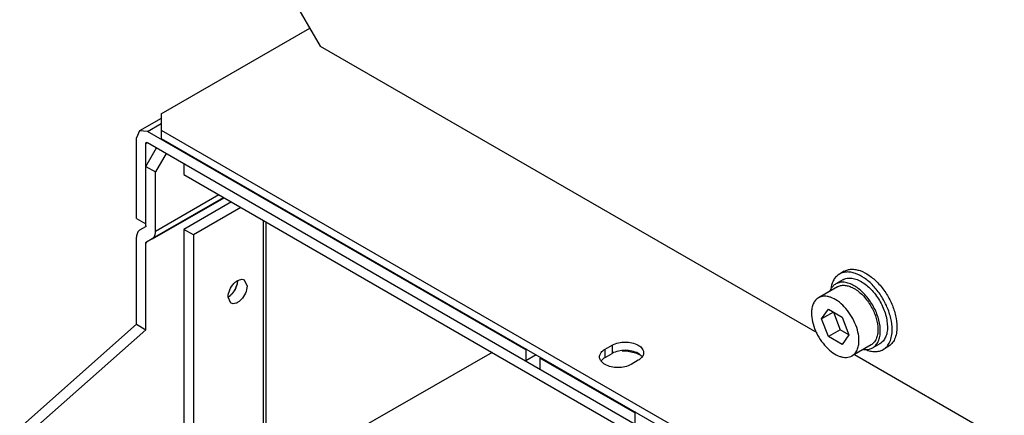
# Model space of a CAD drawing. Header units: millimetres. Extents: x 141 to 1096, y 454 to 1274.
# Tile 6 of 21: x 144 to 291, y 658 to 717. Entities that reach past the tile are written whole.
import ezdxf

# ---------------------------------------------------------------- set-up
doc = ezdxf.new("R2010")
doc.units = ezdxf.units.MM
doc.header["$LTSCALE"] = 112.320728
doc.layers.get('0').update_dxf_attribs({"linetype": 'CONTINUOUS'})

msp = doc.modelspace()

# ---------------------------------------------------------------- linework, layer by layer
at = {"color": 7, "linetype": 'CONTINUOUS'}
for p, q in [((181.93, 725.69), (189, 713.44)), ((165.31, 703.36), (187.45, 716.14)), ((189, 713.44), (262.96, 670.75)), ((165.31, 702.67), (162.11, 700.82)), ((165.31, 703.36), (165.31, 700.91)), ((163.26, 700.71), (165.31, 701.89)), ((162.11, 700.82), (161.64, 699.77)), ((161.64, 687.77), (161.64, 699.77)), ((163.26, 700.71), (162.11, 700.82)), ((219.62, 668.17), (163.26, 700.71)), ((165.31, 700.91), (165.31, 699.69)), ((165.31, 700.91), (405.02, 562.52)), ((165.31, 699.69), (405.02, 561.29)), ((163.05, 698.95), (163.16, 699.01)), ((163.05, 686.64), (163.05, 698.95)), ((163.05, 695.52), (164.64, 698.28)), ((163.26, 699.07), (407.5, 558.07)), ((166.06, 697.46), (164.47, 694.71)), ((163.05, 695.52), (164.47, 694.71)), ((168.71, 695.93), (168.71, 694.3)), ((164.47, 685.83), (164.47, 694.71)), ((168.71, 694.3), (402.05, 559.58)), ((163.99, 684.77), (174.6, 690.9)), ((164.03, 684.7), (174.69, 690.85)), ((173.92, 691.29), (164.47, 685.83)), ((175.78, 690.22), (168.71, 686.13)), ((177.19, 689.4), (170.12, 685.32)), ((161.64, 687.77), (163.05, 686.95)), ((162.99, 686.5), (162.11, 686)), ((163.1, 686.57), (162.99, 686.5)), ((180.52, 687.48), (180.52, 619.14)), ((180.94, 619.14), (180.94, 687.24)), ((161.64, 672), (161.64, 684.95)), ((168.71, 686.13), (168.71, 625.79)), ((170.12, 685.32), (168.71, 686.13)), ((170.12, 685.32), (170.12, 624.98)), ((163.05, 684.13), (163.16, 684.19)), ((163.05, 671.18), (163.05, 684.13)), ((163.11, 684.27), (163.99, 684.77)), ((267.07, 679.88), (266.36, 679.47)), ((177.7, 678.6), (178.11, 677.68)), ((266.86, 678.61), (265.8, 678)), ((266.05, 677.56), (263.22, 675.93)), ((175.7, 675.13), (175.28, 676.05)), ((263.68, 672.78), (264.7, 674.23)), ((265.45, 673.8), (263.68, 672.78)), ((264.7, 674.23), (266.74, 673.05)), ((265.45, 673.8), (266.47, 671.17)), ((144.24, 656.57), (161.64, 672)), ((161.64, 672), (163.05, 671.18)), ((264.7, 670.15), (263.68, 672.78)), ((266.74, 673.05), (267.76, 670.42)), ((163.05, 671.18), (145.66, 655.76)), ((266.47, 671.17), (264.7, 670.15)), ((267.76, 670.42), (266.47, 671.17)), ((267.76, 670.42), (266.74, 668.97)), ((231.43, 668.25), (232.49, 668.86)), ((232.49, 668.86), (232.49, 667.64)), ((266.74, 668.97), (264.7, 670.15)), ((271.05, 668.9), (268.22, 667.27)), ((272.36, 669.08), (271.3, 668.47)), ((214.6, 667.8), (194.11, 655.98)), ((219.76, 668.25), (219.62, 668.17)), ((219.62, 668.17), (219.62, 666.54)), ((221.18, 667.44), (219.62, 666.54)), ((231.43, 667.03), (231.43, 668.25)), ((231.43, 667.03), (232.49, 667.64)), ((268.6, 667.49), (333.67, 629.92)), ((273.57, 668.62), (272.86, 668.22)), ((221.88, 667.03), (221.74, 666.95)), ((221.74, 666.95), (221.74, 665.31)), ((235.88, 658.78), (221.74, 666.95)), ((236.38, 666.62), (235.32, 666.01)), ((236.03, 658.86), (235.88, 658.78)), ((235.88, 658.78), (235.88, 657.15))]:
    msp.add_line(p, q, dxfattribs=at)
for centre, radius, start, end in [((173.51, 678.73), 3.21, 335.9183, 341.1679), ((265.83, 673.01), 5.44, 57.2131, 60.0784), ((174.28, 677.78), 2, 300.5366, 302.8513), ((267.37, 671.19), 4.72, 0.0004, 0.3731), ((267.07, 670.99), 5.37, 0.0108, 2.8191), ((234.76, 664.09), 3.81, 60.2403, 64.2776), ((272.21, 672.93), 5.09, 244.9773, 247.3743), ((231.93, 665.73), 1.35, 142.4821, 146.1026), ((235.88, 666.34), 1.35, 33.8993, 37.5175)]:
    msp.add_arc(centre, radius, start, end, dxfattribs=at)
for points, knots in [([(163.05, 698.95), (163.05, 698.98), (163.06, 699.04), (163.08, 699.09), (163.1, 699.1)], [0, 0, 0, 0, 0.552739, 1, 1, 1, 1]), ([(163.1, 699.1), (163.12, 699.11), (163.17, 699.1), (163.2, 699.06), (163.22, 699.03)], [0, 0, 0, 0, 0.33769, 1, 1, 1, 1]), ([(163.05, 686.64), (163.05, 686.61), (163.04, 686.56), (163.01, 686.52), (162.99, 686.5)], [0, 0, 0, 0, 0.549066, 1, 1, 1, 1]), ([(161.85, 685.76), (161.74, 685.59), (161.65, 685.31), (161.64, 685.03), (161.64, 684.95)], [0, 0, 0, 0, 0.720404, 1, 1, 1, 1]), ([(163.05, 684.13), (163.05, 684.16), (163.06, 684.21), (163.09, 684.26), (163.11, 684.27)], [0, 0, 0, 0, 0.549066, 1, 1, 1, 1]), ([(266.36, 679.47), (266.19, 679.37), (265.86, 679.12), (265.47, 678.6), (265.2, 677.96), (265.1, 677.49), (265.06, 677.24)], [0, 0, 0, 0, 0.225948, 0.462819, 0.719155, 1, 1, 1, 1]), ([(274.21, 671.19), (274.21, 671.75), (274.05, 672.92), (273.47, 674.63), (272.58, 676.28), (271.44, 677.74), (270.16, 678.88), (269, 679.51), (268.09, 679.75), (267.46, 679.8), (266.88, 679.71), (266.52, 679.57), (266.36, 679.47)], [0, 0, 0, 0, 0.12868, 0.270273, 0.41743, 0.561778, 0.695447, 0.812712, 0.864676, 0.91251, 0.95714, 1, 1, 1, 1]), ([(267.07, 679.88), (267.23, 679.98), (267.58, 680.12), (268.17, 680.21), (268.79, 680.16), (269.7, 679.92), (270.87, 679.28), (272.15, 678.15), (273.29, 676.69), (274.18, 675.04), (274.76, 673.32), (274.92, 672.16), (274.92, 671.6)], [0, 0, 0, 0, 0.042861, 0.087491, 0.135326, 0.18729, 0.304554, 0.438225, 0.58257, 0.729726, 0.871319, 1, 1, 1, 1]), ([(175.28, 676.05), (175.28, 676.41), (175.48, 677.15), (175.99, 677.93), (176.53, 678.41), (177.03, 678.69), (177.49, 678.72), (177.7, 678.6)], [0, 0, 0, 0, 0.271119, 0.563792, 0.698523, 0.816712, 1, 1, 1, 1]), ([(175.28, 676.05), (175.7, 676.29), (176.37, 677.05), (176.7, 678.01), (176.7, 678.5)], [0, 0, 0, 0, 0.499693, 1, 1, 1, 1]), ([(178.11, 677.68), (178.11, 677.32), (177.92, 676.58), (177.41, 675.8), (176.86, 675.32), (176.37, 675.04), (175.91, 675.01), (175.7, 675.13)], [0, 0, 0, 0, 0.271119, 0.563792, 0.698523, 0.816712, 1, 1, 1, 1]), ([(265.8, 678), (265.65, 677.91), (265.37, 677.69), (265.16, 677.4), (265.07, 677.25)], [0, 0, 0, 0, 0.48809, 1, 1, 1, 1]), ([(268.54, 677.73), (268.3, 677.87), (267.82, 678.09), (267.09, 678.27), (266.4, 678.25), (265.98, 678.1), (265.8, 678)], [0, 0, 0, 0, 0.28967, 0.54887, 0.782102, 1, 1, 1, 1]), ([(266.05, 677.56), (266.2, 677.65), (266.53, 677.78), (267.09, 677.82), (267.68, 677.71), (268.07, 677.56), (268.27, 677.47)], [0, 0, 0, 0, 0.222286, 0.457442, 0.715029, 1, 1, 1, 1]), ([(266.86, 678.61), (267.05, 678.72), (267.5, 678.88), (268.24, 678.87), (269.03, 678.66), (269.53, 678.39), (269.79, 678.23)], [0, 0, 0, 0, 0.215282, 0.447447, 0.707661, 1, 1, 1, 1]), ([(269.79, 678.23), (270.32, 677.89), (271.32, 677.01), (272.49, 675.36), (273.28, 673.52), (273.5, 672.22), (273.5, 671.6)], [0, 0, 0, 0, 0.239985, 0.502796, 0.764093, 1, 1, 1, 1]), ([(269.26, 669.56), (269.26, 669.99), (269.14, 670.88), (268.69, 672.2), (268.01, 673.48), (267.13, 674.59), (266.14, 675.47), (265.25, 675.96), (264.55, 676.14), (264.07, 676.18), (263.62, 676.11), (263.35, 676), (263.22, 675.93)], [0, 0, 0, 0, 0.128682, 0.270273, 0.41743, 0.561778, 0.695448, 0.812712, 0.864677, 0.91251, 0.95714, 1, 1, 1, 1]), ([(265.07, 677.25), (265.06, 677.23), (265.01, 677.13), (264.96, 677.03), (264.93, 676.96)], [0, 0, 0, 0, 0.245548, 1, 1, 1, 1]), ([(268.27, 677.47), (268.32, 677.44), (268.52, 677.34), (268.71, 677.22), (268.85, 677.13)], [0, 0, 0, 0, 0.24232, 1, 1, 1, 1]), ([(272.43, 671.25), (272.41, 671.85), (272.15, 673.1), (271.36, 674.85), (270.23, 676.42), (269.28, 677.26), (268.78, 677.59)], [0, 0, 0, 0, 0.239032, 0.500021, 0.761005, 1, 1, 1, 1]), ([(268.85, 677.13), (269.31, 676.81), (270.18, 676.01), (271.2, 674.54), (271.89, 672.91), (272.08, 671.77), (272.09, 671.22)], [0, 0, 0, 0, 0.242029, 0.504595, 0.764682, 1, 1, 1, 1]), ([(263.22, 675.93), (263.06, 675.83), (262.75, 675.58), (262.42, 675.04), (262.23, 674.38), (262.19, 673.89), (262.19, 673.64)], [0, 0, 0, 0, 0.217771, 0.450951, 0.710188, 1, 1, 1, 1]), ([(262.19, 673.64), (262.19, 673.21), (262.31, 672.32), (262.75, 671), (263.44, 669.72), (264.32, 668.61), (265.3, 667.73), (266.2, 667.24), (266.9, 667.06), (267.38, 667.02), (267.83, 667.09), (268.1, 667.2), (268.22, 667.27)], [0, 0, 0, 0, 0.128682, 0.270273, 0.41743, 0.561778, 0.695448, 0.812712, 0.864677, 0.91251, 0.95714, 1, 1, 1, 1]), ([(272.09, 671.19), (272.09, 670.94), (272.05, 670.46), (271.85, 669.79), (271.53, 669.26), (271.22, 669), (271.05, 668.9)], [0, 0, 0, 0, 0.289809, 0.549047, 0.782228, 1, 1, 1, 1]), ([(271.3, 668.47), (271.48, 668.57), (271.82, 668.86), (272.18, 669.45), (272.4, 670.18), (272.44, 670.71), (272.44, 670.99)], [0, 0, 0, 0, 0.217772, 0.450953, 0.710191, 1, 1, 1, 1]), ([(273.5, 671.6), (273.5, 671.32), (273.46, 670.79), (273.24, 670.06), (272.88, 669.47), (272.54, 669.19), (272.36, 669.08)], [0, 0, 0, 0, 0.289809, 0.549047, 0.782228, 1, 1, 1, 1]), ([(272.86, 668.22), (273.08, 668.34), (273.48, 668.68), (273.91, 669.38), (274.16, 670.24), (274.21, 670.86), (274.21, 671.19)], [0, 0, 0, 0, 0.217772, 0.450952, 0.710192, 1, 1, 1, 1]), ([(274.92, 671.6), (274.92, 671.27), (274.87, 670.64), (274.61, 669.78), (274.19, 669.09), (273.78, 668.75), (273.57, 668.62)], [0, 0, 0, 0, 0.289806, 0.549045, 0.782225, 1, 1, 1, 1]), ([(232.49, 668.86), (233.07, 669.2), (234.43, 669.46), (235.8, 669.2), (236.38, 668.86)], [0, 0, 0, 0, 0.5, 1, 1, 1, 1]), ([(236.38, 668.86), (236.46, 668.82), (236.73, 668.64), (236.97, 668.4), (237.07, 668.19)], [0, 0, 0, 0, 0.277775, 1, 1, 1, 1]), ([(268.22, 667.27), (268.39, 667.36), (268.7, 667.62), (269.03, 668.16), (269.22, 668.82), (269.26, 669.31), (269.26, 669.56)], [0, 0, 0, 0, 0.217771, 0.450951, 0.710188, 1, 1, 1, 1]), ([(230.74, 667.58), (230.77, 667.64), (230.94, 667.92), (231.21, 668.13), (231.43, 668.25)], [0, 0, 0, 0, 0.225432, 1, 1, 1, 1]), ([(236.38, 667.64), (235.8, 667.97), (234.43, 668.24), (233.07, 667.97), (232.49, 667.64)], [0, 0, 0, 0, 0.500001, 1, 1, 1, 1]), ([(233.98, 668.04), (234.19, 668.04), (235.03, 667.99), (235.86, 667.79), (236.41, 667.53)], [0, 0, 0, 0, 0.26345, 1, 1, 1, 1]), ([(236.95, 667.16), (236.91, 667.21), (236.75, 667.39), (236.54, 667.54), (236.38, 667.64)], [0, 0, 0, 0, 0.231492, 1, 1, 1, 1]), ([(237.18, 667.74), (237.18, 667.57), (237.11, 667.34), (236.99, 667.15), (236.95, 667.1)], [0, 0, 0, 0, 0.732032, 1, 1, 1, 1]), ([(269.91, 668.24), (269.94, 668.24), (270.06, 668.22), (270.17, 668.21), (270.26, 668.21)], [0, 0, 0, 0, 0.255003, 1, 1, 1, 1]), ([(270.25, 668.22), (270.48, 668.13), (270.94, 667.97), (271.64, 667.89), (272.29, 667.96), (272.69, 668.11), (272.86, 668.22)], [0, 0, 0, 0, 0.281285, 0.537747, 0.774435, 1, 1, 1, 1]), ([(270.26, 668.21), (270.44, 668.21), (270.81, 668.25), (271.15, 668.38), (271.3, 668.47)], [0, 0, 0, 0, 0.512538, 1, 1, 1, 1]), ([(230.86, 666.49), (230.82, 666.54), (230.69, 666.73), (230.62, 666.96), (230.62, 667.13)], [0, 0, 0, 0, 0.267968, 1, 1, 1, 1]), ([(231.43, 667.03), (231.37, 666.99), (231.16, 666.86), (230.97, 666.69), (230.86, 666.55)], [0, 0, 0, 0, 0.269502, 1, 1, 1, 1]), ([(231.43, 666.01), (231.37, 666.04), (231.16, 666.17), (230.97, 666.34), (230.86, 666.49)], [0, 0, 0, 0, 0.269502, 1, 1, 1, 1]), ([(235.32, 666.01), (234.74, 665.67), (233.37, 665.41), (232.01, 665.67), (231.43, 666.01)], [0, 0, 0, 0, 0.5, 1, 1, 1, 1]), ([(236.95, 667.1), (236.91, 667.05), (236.75, 666.86), (236.54, 666.71), (236.38, 666.62)], [0, 0, 0, 0, 0.231493, 1, 1, 1, 1])]:
    msp.add_open_spline(points, degree=3, knots=knots, dxfattribs=at)
for points in [[(162.11, 686), (162.01, 685.94), (161.92, 685.86), (161.85, 685.76)], [(163.99, 684.77), (164.2, 684.89), (164.35, 685.14), (164.41, 685.37)], [(164.41, 685.37), (164.45, 685.52), (164.47, 685.67), (164.47, 685.83)], [(176.7, 678.5), (176.7, 678.23), (176.64, 677.95), (176.55, 677.7)], [(175.6, 676.28), (175.53, 676.21), (175.45, 676.15), (175.37, 676.1)], [(175.9, 676.57), (175.81, 676.46), (175.71, 676.36), (175.6, 676.28)], [(176.45, 677.42), (176.31, 677.11), (176.12, 676.82), (175.9, 676.57)], [(230.62, 667.13), (230.62, 667.28), (230.67, 667.44), (230.74, 667.58)], [(237.07, 668.19), (237.14, 668.05), (237.18, 667.9), (237.18, 667.74)]]:
    msp.add_open_spline(points, degree=3, dxfattribs=at)

doc.saveas('drawing.dxf')
